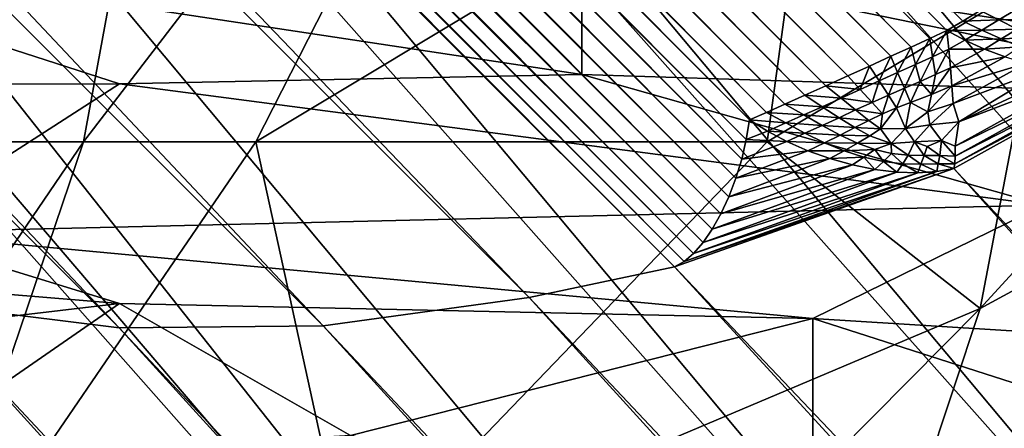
# Model space of a CAD drawing. Extents: x -0.3 to 0.3, y -0.266 to 0.266.
# Tile 108 of 256: x -0.22413 to -0.21707, y 0.16281 to 0.16574. Entities that reach past the tile are written whole.
import ezdxf

# ---------------------------------------------------------------- set-up
doc = ezdxf.new("R2010")
doc.units = 0

msp = doc.modelspace()

# ---------------------------------------------------------------- linework, layer by layer
for points in [[(-0.2136504, 0.1611806, 0.5775), (-0.2412582, 0.2033531, 0.0007829), (-0.2454837, 0.1991292, 0.000783)], [(-0.2136504, 0.1611806, 0.5775), (-0.2033103, 0.1715206, 0.5775), (-0.2412582, 0.2033531, 0.0007829)], [(-0.1566638, 0.1410817, 0.5068848), (-0.2083498, 0.1875587, 0.0119997), (-0.2235219, 0.2027307, 0.0119997)], [(-0.1566638, 0.1410817, 0.5068848), (-0.2235219, 0.2027307, 0.0119997), (-0.1851738, 0.1704289, 0.5843124)], [(-0.2136504, 0.1611806, 0.5775), (-0.2454837, 0.1991292, 0.000783), (-0.2464843, 0.1979746, 0.0008872)], [(-0.214686, 0.1600013, 0.5774854), (-0.2464843, 0.1979746, 0.0008872), (-0.2473187, 0.1966934, 0.0011957)], [(-0.2136504, 0.1611806, 0.5775), (-0.2464843, 0.1979746, 0.0008872), (-0.214686, 0.1600013, 0.5774854)], [(-0.21556, 0.1586986, 0.5774418), (-0.2473187, 0.1966934, 0.0011957), (-0.2479826, 0.1952862, 0.0017095)], [(-0.214686, 0.1600013, 0.5774854), (-0.2473187, 0.1966934, 0.0011957), (-0.21556, 0.1586986, 0.5774418)], [(-0.2173713, 0.1657292, 0.0006195), (-0.247107, 0.1954648, 0.0006195), (-0.2470382, 0.1955964, 0.0005754)], [(-0.2173713, 0.1657292, 0.0006195), (-0.2470382, 0.1955964, 0.0005754), (-0.2172464, 0.1658047, 0.0005754)], [(-0.2174848, 0.165661, 0.0006616), (-0.2471691, 0.1953453, 0.0006616), (-0.247107, 0.1954648, 0.0006195)], [(-0.2174848, 0.165661, 0.0006616), (-0.247107, 0.1954648, 0.0006195), (-0.2173713, 0.1657292, 0.0006195)], [(-0.2176057, 0.1656051, 0.0007054), (-0.2472164, 0.1952158, 0.0007054), (-0.2471691, 0.1953453, 0.0006616)], [(-0.2176057, 0.1656051, 0.0007054), (-0.2471691, 0.1953453, 0.0006616), (-0.2174848, 0.165661, 0.0006616)], [(-0.2479826, 0.1952862, 0.0017095), (-0.2486154, 0.1931169, 0.0023385), (-0.2167667, 0.1558142, 0.5772712)], [(-0.2167667, 0.1558142, 0.5772712), (-0.2162576, 0.1572949, 0.57737), (-0.2479826, 0.1952862, 0.0017095)], [(-0.21556, 0.1586986, 0.5774418), (-0.2479826, 0.1952862, 0.0017095), (-0.2162576, 0.1572949, 0.57737)], [(-0.2177406, 0.165543, 0.0007564), (-0.2472687, 0.1950711, 0.0007564), (-0.2472164, 0.1952158, 0.0007054)], [(-0.2177406, 0.165543, 0.0007564), (-0.2472164, 0.1952158, 0.0007054), (-0.2176057, 0.1656051, 0.0007054)], [(-0.2178863, 0.1654764, 0.0008137), (-0.2473249, 0.194915, 0.0008137), (-0.2472687, 0.1950711, 0.0007564)], [(-0.2178863, 0.1654764, 0.0008137), (-0.2472687, 0.1950711, 0.0007564), (-0.2177406, 0.165543, 0.0007564)], [(-0.218039, 0.1654067, 0.0008758), (-0.2473835, 0.1947511, 0.0008758), (-0.2473249, 0.194915, 0.0008137)], [(-0.218039, 0.1654067, 0.0008758), (-0.2473249, 0.194915, 0.0008137), (-0.2178863, 0.1654764, 0.0008137)], [(-0.2181952, 0.1653357, 0.0009411), (-0.2474431, 0.1945837, 0.000941), (-0.2473835, 0.1947511, 0.0008758)], [(-0.2181952, 0.1653357, 0.0009411), (-0.2473835, 0.1947511, 0.0008758), (-0.218039, 0.1654067, 0.0008758)], [(-0.2183508, 0.1652653, 0.0010082), (-0.2475022, 0.1944167, 0.0010082), (-0.2474431, 0.1945837, 0.000941)], [(-0.2183508, 0.1652653, 0.0010082), (-0.2474431, 0.1945837, 0.000941), (-0.2181952, 0.1653357, 0.0009411)], [(-0.2185022, 0.1651971, 0.001075), (-0.2475594, 0.1942543, 0.001075), (-0.2475022, 0.1944167, 0.0010082)], [(-0.2185022, 0.1651971, 0.001075), (-0.2475022, 0.1944167, 0.0010082), (-0.2183508, 0.1652653, 0.0010082)], [(-0.2186455, 0.1651327, 0.0011404), (-0.2476132, 0.1941005, 0.0011404), (-0.2475594, 0.1942543, 0.001075)], [(-0.2186455, 0.1651327, 0.0011404), (-0.2475594, 0.1942543, 0.001075), (-0.2185022, 0.1651971, 0.001075)], [(-0.2187772, 0.1650739, 0.0012025), (-0.2476624, 0.1939591, 0.0012025), (-0.2476132, 0.1941005, 0.0011404)], [(-0.2187772, 0.1650739, 0.0012025), (-0.2476132, 0.1941005, 0.0011404), (-0.2186455, 0.1651327, 0.0011404)], [(-0.2188977, 0.1650205, 0.0012614), (-0.2477068, 0.1938297, 0.0012614), (-0.2476624, 0.1939591, 0.0012025)], [(-0.2188977, 0.1650205, 0.0012614), (-0.2476624, 0.1939591, 0.0012025), (-0.2187772, 0.1650739, 0.0012025)], [(-0.2189212, 0.1648808, 0.0013247), (-0.2478401, 0.1937993, 0.0013245), (-0.2477068, 0.1938297, 0.0012614)], [(-0.2189212, 0.1648808, 0.0013247), (-0.2477068, 0.1938297, 0.0012614), (-0.2188977, 0.1650205, 0.0012614)], [(-0.2189966, 0.1646024, 0.0014995), (-0.248098, 0.1937004, 0.0014982), (-0.2479716, 0.1937559, 0.0014041)], [(-0.2189544, 0.1647403, 0.0014048), (-0.2479716, 0.1937559, 0.0014041), (-0.2478401, 0.1937993, 0.0013245)], [(-0.2189966, 0.1646024, 0.0014995), (-0.2479716, 0.1937559, 0.0014041), (-0.2189544, 0.1647403, 0.0014048)], [(-0.2189544, 0.1647403, 0.0014048), (-0.2478401, 0.1937993, 0.0013245), (-0.2189212, 0.1648808, 0.0013247)], [(-0.2190467, 0.1644705, 0.0016069), (-0.2482164, 0.1936342, 0.0016044), (-0.248098, 0.1937004, 0.0014982)], [(-0.2190467, 0.1644705, 0.0016069), (-0.248098, 0.1937004, 0.0014982), (-0.2189966, 0.1646024, 0.0014995)], [(-0.2191035, 0.1643479, 0.0017241), (-0.2483238, 0.1935589, 0.0017202), (-0.2482164, 0.1936342, 0.0016044)], [(-0.2191035, 0.1643479, 0.0017241), (-0.2482164, 0.1936342, 0.0016044), (-0.2190467, 0.1644705, 0.0016069)], [(-0.2191655, 0.1642376, 0.0018481), (-0.2484174, 0.1934765, 0.0018427), (-0.2483238, 0.1935589, 0.0017202)], [(-0.2191655, 0.1642376, 0.0018481), (-0.2483238, 0.1935589, 0.0017202), (-0.2191035, 0.1643479, 0.0017241)], [(-0.2192313, 0.1641424, 0.0019761), (-0.2484951, 0.1933889, 0.0019689), (-0.2484174, 0.1934765, 0.0018427)], [(-0.2192313, 0.1641424, 0.0019761), (-0.2484174, 0.1934765, 0.0018427), (-0.2191655, 0.1642376, 0.0018481)], [(-0.2193676, 0.1640058, 0.0022309), (-0.2485851, 0.1932314, 0.002259), (-0.2485535, 0.1933261, 0.0021356)], [(-0.2192992, 0.1640644, 0.0021046), (-0.2485535, 0.1933261, 0.0021356), (-0.2484951, 0.1933889, 0.0019689)], [(-0.2193676, 0.1640058, 0.0022309), (-0.2485535, 0.1933261, 0.0021356), (-0.2192992, 0.1640644, 0.0021046)], [(-0.2192992, 0.1640644, 0.0021046), (-0.2484951, 0.1933889, 0.0019689), (-0.2192313, 0.1641424, 0.0019761)], [(-0.2194347, 0.1639678, 0.0023516), (-0.2486154, 0.1931169, 0.0023385), (-0.2485851, 0.1932314, 0.002259)], [(-0.2194347, 0.1639678, 0.0023516), (-0.2485851, 0.1932314, 0.002259), (-0.2193676, 0.1640058, 0.0022309)], [(-0.2486154, 0.1931169, 0.0023385), (-0.2204774, 0.1637487, 0.0024797), (-0.2488106, 0.192082, 0.0024797)], [(-0.2167667, 0.1558142, 0.5772712), (-0.2486154, 0.1931169, 0.0023385), (-0.2488106, 0.192082, 0.0024797)], [(-0.2486154, 0.1931169, 0.0023385), (-0.2194347, 0.1639678, 0.0023516), (-0.2204774, 0.1637487, 0.0024797)], [(-0.2488106, 0.192082, 0.0024797), (-0.2219523, 0.1635439, 0.0035146), (-0.2488548, 0.1904463, 0.0035146)], [(-0.2170787, 0.1542817, 0.5771471), (-0.2488106, 0.192082, 0.0024797), (-0.2488548, 0.1904463, 0.0035146)], [(-0.2488106, 0.192082, 0.0024797), (-0.2204774, 0.1637487, 0.0024797), (-0.2219523, 0.1635439, 0.0035146)], [(-0.2167667, 0.1558142, 0.5772712), (-0.2488106, 0.192082, 0.0024797), (-0.2170787, 0.1542817, 0.5771471)], [(-0.2488548, 0.1904463, 0.0035146), (-0.2219523, 0.1635439, 0.0035146), (-0.2234144, 0.1635299, 0.0046947)], [(-0.2488548, 0.1904463, 0.0035146), (-0.2234144, 0.1635299, 0.0046947), (-0.2486854, 0.1888009, 0.0046947)], [(-0.2170787, 0.1542817, 0.5771471), (-0.2488548, 0.1904463, 0.0035146), (-0.2171881, 0.1527237, 0.5769998)], [(-0.2171881, 0.1527237, 0.5769998), (-0.2488548, 0.1904463, 0.0035146), (-0.2486854, 0.1888009, 0.0046947)], [(-0.2486854, 0.1888009, 0.0046947), (-0.2234144, 0.1635299, 0.0046947), (-0.2248387, 0.1637072, 0.0059998)], [(-0.2171881, 0.1527237, 0.5769998), (-0.2486854, 0.1888009, 0.0046947), (-0.2170933, 0.1511669, 0.5768319)], [(-0.2170933, 0.1511669, 0.5768319), (-0.2486854, 0.1888009, 0.0046947), (-0.2483054, 0.1871739, 0.0059998)], [(-0.2170933, 0.1511669, 0.5768319), (-0.2483054, 0.1871739, 0.0059998), (-0.2167957, 0.1496379, 0.5766462)], [(-0.2167957, 0.1496379, 0.5766462), (-0.2483054, 0.1871739, 0.0059998), (-0.2477213, 0.1855931, 0.0074075)], [(-0.2167957, 0.1496379, 0.5766462), (-0.2477213, 0.1855931, 0.0074075), (-0.2163004, 0.1481628, 0.5764458)], [(-0.2163004, 0.1481628, 0.5764458), (-0.2477213, 0.1855931, 0.0074075), (-0.246943, 0.1840857, 0.0088939)], [(-0.2163004, 0.1481628, 0.5764458), (-0.246943, 0.1840857, 0.0088939), (-0.215616, 0.1467669, 0.5762343)], [(-0.215616, 0.1467669, 0.5762343), (-0.246943, 0.1840857, 0.0088939), (-0.245984, 0.1826773, 0.0104333)], [(-0.215616, 0.1467669, 0.5762343), (-0.245984, 0.1826773, 0.0104333), (-0.2147541, 0.1454742, 0.5760152)], [(-0.2147541, 0.1454742, 0.5760152), (-0.245984, 0.1826773, 0.0104333), (-0.2448605, 0.1813921, 0.0119997)], [(-0.2147541, 0.1454742, 0.5760152), (-0.2448605, 0.1813921, 0.0119997), (-0.2137295, 0.1443066, 0.5757923)], [(-0.2137295, 0.1443066, 0.5757923), (-0.2448605, 0.1813921, 0.0119997), (-0.2296884, 0.16622, 0.0119997)], [(-0.2232296, 0.1672528, 1.1320298), (-0.2236691, 0.1648643, 1.1273462), (-0.2200014, 0.1696413, 1.1304686)], [(-0.2200014, 0.1696413, 1.1304686), (-0.2236691, 0.1648643, 1.1273462), (-0.2224343, 0.1648643, 1.1242237)], [(-0.2184451, 0.1672627, 1.1211013), (-0.2200014, 0.1696413, 1.1304686), (-0.2224343, 0.1648643, 1.1242237)], [(-0.2177042, 0.1684471, 0.7479703), (-0.2186991, 0.1684471, 0.7417254), (-0.2151346, 0.1651406, 0.7370417)], [(-0.2151346, 0.1651406, 0.7370417), (-0.2186991, 0.1684471, 0.7417254), (-0.2181123, 0.1672528, 0.7354805)], [(-0.215501, 0.1672528, 0.7495315), (-0.2177042, 0.1684471, 0.7479703), (-0.2134794, 0.1648253, 0.7417254)], [(-0.2151346, 0.1651406, 0.7370417), (-0.2134794, 0.1648253, 0.7417254), (-0.2177042, 0.1684471, 0.7479703)], [(-0.2172454, 0.16367, 1.1070503), (-0.2150459, 0.1648643, 1.105489), (-0.2134794, 0.1677854, 1.1117339)], [(-0.2134794, 0.1677854, 1.1117339), (-0.2167898, 0.1660585, 1.1136897), (-0.2172454, 0.16367, 1.1070503)], [(-0.22763, 0.1660585, 1.1398358), (-0.2254866, 0.1648643, 1.1320298), (-0.2232296, 0.1672528, 1.1320298)], [(-0.2232296, 0.1672528, 1.1320298), (-0.2254866, 0.1648643, 1.1320298), (-0.2236691, 0.1648643, 1.1273462)], [(-0.2187708, 0.1648643, 1.1148564), (-0.2184451, 0.1672627, 1.1211013), (-0.2224343, 0.1648643, 1.1242237)], [(-0.2184451, 0.1672627, 1.1211013), (-0.2187708, 0.1648643, 1.1148564), (-0.2167898, 0.1660585, 1.1136897)], [(-0.2181123, 0.1672528, 0.7354805), (-0.2180871, 0.1672528, 0.7307969), (-0.2151346, 0.1648886, 0.7307969)], [(-0.2151346, 0.1651406, 0.7370417), (-0.2181123, 0.1672528, 0.7354805), (-0.2151346, 0.1648886, 0.7307969)], [(-0.2180871, 0.1672528, 0.7307969), (-0.2177529, 0.1672528, 0.7276745), (-0.2151346, 0.1648886, 0.7307969)], [(-0.2151346, 0.1648886, 0.7307969), (-0.2177529, 0.1672528, 0.7276745), (-0.2134794, 0.1638768, 0.7276745)], [(-0.2134794, 0.1638768, 0.7276745), (-0.2177529, 0.1672528, 0.7276745), (-0.2151346, 0.1657407, 0.7229908)], [(-0.2184451, 0.1667382, 0.8400821), (-0.2134794, 0.1651883, 0.8447657), (-0.2201003, 0.1662071, 0.8478882)], [(-0.2134794, 0.1651883, 0.8447657), (-0.2184451, 0.1667382, 0.8400821), (-0.2134794, 0.1658705, 0.8369597)], [(-0.2267212, 0.16635, 0.8572555), (-0.2234107, 0.1652801, 0.8588167), (-0.2300316, 0.1652624, 0.8666228)], [(-0.2267212, 0.16635, 0.8572555), (-0.2201003, 0.1653472, 0.8541331), (-0.2234107, 0.1652801, 0.8588167)], [(-0.2267212, 0.16635, 0.8572555), (-0.2201003, 0.1662071, 0.8478882), (-0.2201003, 0.1653472, 0.8541331)], [(-0.2286465, 0.1653399, 0.0104333), (-0.1831979, 0.1146396, 0.5069166), (-0.2296884, 0.16622, 0.0119997)], [(-0.2137295, 0.1443066, 0.5757923), (-0.2296884, 0.16622, 0.0119997), (-0.1831979, 0.1146396, 0.5069166)], [(-0.2201003, 0.1662071, 0.8478882), (-0.2151346, 0.1651883, 0.8478882), (-0.2201003, 0.1653472, 0.8541331)], [(-0.2201003, 0.1662071, 0.8478882), (-0.2134794, 0.1651883, 0.8447657), (-0.2151346, 0.1651883, 0.8478882)], [(-0.2172454, 0.16367, 1.1070503), (-0.2167898, 0.1660585, 1.1136897), (-0.2187708, 0.1648643, 1.1148564)], [(-0.2173713, 0.1657292, 0.0006195), (-0.2172464, 0.1658047, 0.0005754), (-0.2171123, 0.1657372, 0.0005873)], [(-0.2172464, 0.1658047, 0.0005754), (-0.216988, 0.1658122, 0.0005449), (-0.2171123, 0.1657372, 0.0005873)], [(-0.2171123, 0.1657372, 0.0005873), (-0.216988, 0.1658122, 0.0005449), (-0.2168688, 0.1657407, 0.000562)], [(-0.2174848, 0.165661, 0.0006616), (-0.2173713, 0.1657292, 0.0006195), (-0.2172336, 0.1656645, 0.0006266)], [(-0.2173713, 0.1657292, 0.0006195), (-0.2171123, 0.1657372, 0.0005873), (-0.2172336, 0.1656645, 0.0006266)], [(-0.2172336, 0.1656645, 0.0006266), (-0.2171123, 0.1657372, 0.0005873), (-0.216981, 0.1656715, 0.0006021)], [(-0.2171123, 0.1657372, 0.0005873), (-0.2168688, 0.1657407, 0.000562), (-0.216981, 0.1656715, 0.0006021)], [(-0.2174848, 0.165661, 0.0006616), (-0.2175884, 0.1654733, 0.0007546), (-0.2176057, 0.1656051, 0.0007054)], [(-0.2174848, 0.165661, 0.0006616), (-0.2174711, 0.1655281, 0.0007011), (-0.2175884, 0.1654733, 0.0007546)], [(-0.2174848, 0.165661, 0.0006616), (-0.2172336, 0.1656645, 0.0006266), (-0.217355, 0.1655917, 0.0006578)], [(-0.2174848, 0.165661, 0.0006616), (-0.217355, 0.1655917, 0.0006578), (-0.2174711, 0.1655281, 0.0007011)], [(-0.217355, 0.1655917, 0.0006578), (-0.2172336, 0.1656645, 0.0006266), (-0.2170963, 0.1656013, 0.0006394)], [(-0.2172336, 0.1656645, 0.0006266), (-0.216981, 0.1656715, 0.0006021), (-0.2170963, 0.1656013, 0.0006394)], [(-0.2170963, 0.1656013, 0.0006394), (-0.216981, 0.1656715, 0.0006021), (-0.216855, 0.165611, 0.0006223)], [(-0.2170963, 0.1656013, 0.0006394), (-0.216855, 0.165611, 0.0006223), (-0.216959, 0.1655437, 0.0006615)], [(-0.2177406, 0.165543, 0.0007564), (-0.217838, 0.1653594, 0.0008575), (-0.2178863, 0.1654764, 0.0008137)], [(-0.2177406, 0.165543, 0.0007564), (-0.2177105, 0.1654173, 0.0008063), (-0.217838, 0.1653594, 0.0008575)], [(-0.2176057, 0.1656051, 0.0007054), (-0.2177105, 0.1654173, 0.0008063), (-0.2177406, 0.165543, 0.0007564)], [(-0.2176057, 0.1656051, 0.0007054), (-0.2175884, 0.1654733, 0.0007546), (-0.2177105, 0.1654173, 0.0008063)], [(-0.2174711, 0.1655281, 0.0007011), (-0.217355, 0.1655917, 0.0006578), (-0.2172158, 0.1655277, 0.0006689)], [(-0.217355, 0.1655917, 0.0006578), (-0.2170963, 0.1656013, 0.0006394), (-0.2172158, 0.1655277, 0.0006689)], [(-0.2172158, 0.1655277, 0.0006689), (-0.2170963, 0.1656013, 0.0006394), (-0.216959, 0.1655437, 0.0006615)], [(-0.2172158, 0.1655277, 0.0006689), (-0.216959, 0.1655437, 0.0006615), (-0.2170677, 0.1654727, 0.0006948)], [(-0.2178863, 0.1654764, 0.0008137), (-0.2179703, 0.1652996, 0.0009106), (-0.218039, 0.1654067, 0.0008758)], [(-0.2178863, 0.1654764, 0.0008137), (-0.217838, 0.1653594, 0.0008575), (-0.2179703, 0.1652996, 0.0009106)], [(-0.2175884, 0.1654733, 0.0007546), (-0.2176766, 0.1652966, 0.0008566), (-0.2177105, 0.1654173, 0.0008063)], [(-0.2175884, 0.1654733, 0.0007546), (-0.2175666, 0.1653455, 0.000809), (-0.2176766, 0.1652966, 0.0008566)], [(-0.2174711, 0.1655281, 0.0007011), (-0.2175666, 0.1653455, 0.000809), (-0.2175884, 0.1654733, 0.0007546)], [(-0.2174711, 0.1655281, 0.0007011), (-0.2174587, 0.1653945, 0.0007595), (-0.2175666, 0.1653455, 0.000809)], [(-0.2174711, 0.1655281, 0.0007011), (-0.2172158, 0.1655277, 0.0006689), (-0.2174587, 0.1653945, 0.0007595)], [(-0.2174587, 0.1653945, 0.0007595), (-0.2172158, 0.1655277, 0.0006689), (-0.2170677, 0.1654727, 0.0006948)], [(-0.2174587, 0.1653945, 0.0007595), (-0.2170677, 0.1654727, 0.0006948), (-0.2174479, 0.1652639, 0.0008371)], [(-0.2174479, 0.1652639, 0.0008371), (-0.2170677, 0.1654727, 0.0006948), (-0.2169144, 0.1654282, 0.0007347)], [(-0.218039, 0.1654067, 0.0008758), (-0.2181057, 0.1652384, 0.0009665), (-0.2181952, 0.1653357, 0.0009411)], [(-0.218039, 0.1654067, 0.0008758), (-0.2179703, 0.1652996, 0.0009106), (-0.2181057, 0.1652384, 0.0009665)], [(-0.2177105, 0.1654173, 0.0008063), (-0.2177888, 0.1652477, 0.000901), (-0.217838, 0.1653594, 0.0008575)], [(-0.2177105, 0.1654173, 0.0008063), (-0.2176766, 0.1652966, 0.0008566), (-0.2177888, 0.1652477, 0.000901)], [(-0.2174479, 0.1652639, 0.0008371), (-0.2169144, 0.1654282, 0.0007347), (-0.217439, 0.1651395, 0.0009317)], [(-0.217439, 0.1651395, 0.0009317), (-0.2169144, 0.1654282, 0.0007347), (-0.2167597, 0.1653943, 0.000787)], [(-0.2174287, 0.1647067, 0.0015644), (-0.2160947, 0.1654156, 0.0011904), (-0.2174338, 0.1646722, 0.0017009)], [(-0.2160947, 0.1654156, 0.0011904), (-0.1718086, 0.1156581, 0.5018834), (-0.2174338, 0.1646722, 0.0017009)], [(-0.2174287, 0.1647067, 0.0015644), (-0.2162022, 0.1653868, 0.0010979), (-0.2160947, 0.1654156, 0.0011904)], [(-0.2274773, 0.16462, 0.0088939), (-0.182057, 0.114015, 0.5061196), (-0.2286465, 0.1653399, 0.0104333)], [(-0.2286465, 0.1653399, 0.0104333), (-0.182057, 0.114015, 0.5061196), (-0.1831979, 0.1146396, 0.5069166)], [(-0.2234107, 0.1652801, 0.8588167), (-0.2201003, 0.1653472, 0.8541331), (-0.2167898, 0.1644096, 0.8572555)], [(-0.2201003, 0.1653472, 0.8541331), (-0.2151346, 0.1651883, 0.8478882), (-0.2167898, 0.1644096, 0.8572555)], [(-0.2183508, 0.1652653, 0.0010082), (-0.2181952, 0.1653357, 0.0009411), (-0.2181057, 0.1652384, 0.0009665)], [(-0.217838, 0.1653594, 0.0008575), (-0.2179037, 0.1651977, 0.0009454), (-0.2179703, 0.1652996, 0.0009106)], [(-0.217838, 0.1653594, 0.0008575), (-0.2177888, 0.1652477, 0.000901), (-0.2179037, 0.1651977, 0.0009454)], [(-0.2175666, 0.1653455, 0.000809), (-0.2175951, 0.1652033, 0.0008936), (-0.2176766, 0.1652966, 0.0008566)], [(-0.2174587, 0.1653945, 0.0007595), (-0.2174479, 0.1652639, 0.0008371), (-0.2175951, 0.1652033, 0.0008936)], [(-0.2174587, 0.1653945, 0.0007595), (-0.2175951, 0.1652033, 0.0008936), (-0.2175666, 0.1653455, 0.000809)], [(-0.217439, 0.1651395, 0.0009317), (-0.2167597, 0.1653943, 0.000787), (-0.2173991, 0.1650071, 0.0010704)], [(-0.2174259, 0.1647599, 0.0014266), (-0.2162022, 0.1653868, 0.0010979), (-0.2174287, 0.1647067, 0.0015644)], [(-0.2174259, 0.1647599, 0.0014266), (-0.2163252, 0.1653694, 0.0010089), (-0.2162022, 0.1653868, 0.0010979)], [(-0.2174256, 0.1648319, 0.0012912), (-0.2163252, 0.1653694, 0.0010089), (-0.2174259, 0.1647599, 0.0014266)], [(-0.2174256, 0.1648319, 0.0012912), (-0.2164614, 0.165365, 0.0009262), (-0.2163252, 0.1653694, 0.0010089)], [(-0.2173991, 0.1650071, 0.0010704), (-0.2164614, 0.165365, 0.0009262), (-0.2174256, 0.1648319, 0.0012912)], [(-0.2173991, 0.1650071, 0.0010704), (-0.2167597, 0.1653943, 0.000787), (-0.2166075, 0.1653737, 0.0008519)], [(-0.2173991, 0.1650071, 0.0010704), (-0.2166075, 0.1653737, 0.0008519), (-0.2164614, 0.165365, 0.0009262)], [(-0.2300316, 0.1652624, 0.8666228), (-0.2234107, 0.1652801, 0.8588167), (-0.2250659, 0.1642137, 0.8666228)], [(-0.2250659, 0.1642137, 0.8666228), (-0.2234107, 0.1652801, 0.8588167), (-0.2167898, 0.1644096, 0.8572555)], [(-0.2185022, 0.1651971, 0.001075), (-0.2183508, 0.1652653, 0.0010082), (-0.2182424, 0.1651765, 0.0010264)], [(-0.2183508, 0.1652653, 0.0010082), (-0.2181057, 0.1652384, 0.0009665), (-0.2182424, 0.1651765, 0.0010264)], [(-0.2179703, 0.1652996, 0.0009106), (-0.2180203, 0.1651461, 0.0009928), (-0.2181057, 0.1652384, 0.0009665)], [(-0.2179703, 0.1652996, 0.0009106), (-0.2179037, 0.1651977, 0.0009454), (-0.2180203, 0.1651461, 0.0009928)], [(-0.2176766, 0.1652966, 0.0008566), (-0.2177448, 0.1651449, 0.0009472), (-0.2177888, 0.1652477, 0.000901)], [(-0.2176766, 0.1652966, 0.0008566), (-0.2175951, 0.1652033, 0.0008936), (-0.2177448, 0.1651449, 0.0009472)], [(-0.2174479, 0.1652639, 0.0008371), (-0.217439, 0.1651395, 0.0009317), (-0.2176206, 0.165079, 0.0009775)], [(-0.2174479, 0.1652639, 0.0008371), (-0.2176206, 0.165079, 0.0009775), (-0.2175951, 0.1652033, 0.0008936)], [(-0.2186455, 0.1651327, 0.0011404), (-0.2185022, 0.1651971, 0.001075), (-0.2183778, 0.1651153, 0.0010877)], [(-0.2185022, 0.1651971, 0.001075), (-0.2182424, 0.1651765, 0.0010264), (-0.2183778, 0.1651153, 0.0010877)], [(-0.2182424, 0.1651765, 0.0010264), (-0.2181057, 0.1652384, 0.0009665), (-0.2180203, 0.1651461, 0.0009928)], [(-0.2179037, 0.1651977, 0.0009454), (-0.2179457, 0.1650647, 0.001021), (-0.2180203, 0.1651461, 0.0009928)], [(-0.2179037, 0.1651977, 0.0009454), (-0.2178456, 0.1651062, 0.0009822), (-0.2179457, 0.1650647, 0.001021)], [(-0.2177888, 0.1652477, 0.000901), (-0.2178456, 0.1651062, 0.0009822), (-0.2179037, 0.1651977, 0.0009454)], [(-0.2177888, 0.1652477, 0.000901), (-0.2177448, 0.1651449, 0.0009472), (-0.2178456, 0.1651062, 0.0009822)], [(-0.2175951, 0.1652033, 0.0008936), (-0.2176206, 0.165079, 0.0009775), (-0.2177448, 0.1651449, 0.0009472)], [(-0.2187772, 0.1650739, 0.0012025), (-0.2186455, 0.1651327, 0.0011404), (-0.2185098, 0.1650562, 0.0011486)], [(-0.2186455, 0.1651327, 0.0011404), (-0.2183778, 0.1651153, 0.0010877), (-0.2185098, 0.1650562, 0.0011486)], [(-0.2185098, 0.1650562, 0.0011486), (-0.2183778, 0.1651153, 0.0010877), (-0.2182567, 0.1650367, 0.0011022)], [(-0.2183778, 0.1651153, 0.0010877), (-0.2182424, 0.1651765, 0.0010264), (-0.218138, 0.1650919, 0.0010458)], [(-0.2183778, 0.1651153, 0.0010877), (-0.218138, 0.1650919, 0.0010458), (-0.2182567, 0.1650367, 0.0011022)], [(-0.2182424, 0.1651765, 0.0010264), (-0.2180203, 0.1651461, 0.0009928), (-0.218138, 0.1650919, 0.0010458)], [(-0.218138, 0.1650919, 0.0010458), (-0.2180203, 0.1651461, 0.0009928), (-0.2179457, 0.1650647, 0.001021)], [(-0.2177448, 0.1651449, 0.0009472), (-0.2177812, 0.1649598, 0.0010677), (-0.2178456, 0.1651062, 0.0009822)], [(-0.2177448, 0.1651449, 0.0009472), (-0.2176206, 0.165079, 0.0009775), (-0.2177812, 0.1649598, 0.0010677)], [(-0.217439, 0.1651395, 0.0009317), (-0.2176076, 0.1649846, 0.0010525), (-0.2176206, 0.165079, 0.0009775)], [(-0.217439, 0.1651395, 0.0009317), (-0.2173991, 0.1650071, 0.0010704), (-0.2176076, 0.1649846, 0.0010525)], [(-0.2188977, 0.1650205, 0.0012614), (-0.2187772, 0.1650739, 0.0012025), (-0.2186392, 0.1649988, 0.0012058)], [(-0.2187772, 0.1650739, 0.0012025), (-0.2185098, 0.1650562, 0.0011486), (-0.2186392, 0.1649988, 0.0012058)], [(-0.2186392, 0.1649988, 0.0012058), (-0.2185098, 0.1650562, 0.0011486), (-0.2183768, 0.1649815, 0.0011598)], [(-0.2185098, 0.1650562, 0.0011486), (-0.2182567, 0.1650367, 0.0011022), (-0.2183768, 0.1649815, 0.0011598)], [(-0.2182567, 0.1650367, 0.0011022), (-0.218138, 0.1650919, 0.0010458), (-0.2180439, 0.1650169, 0.0010678)], [(-0.218138, 0.1650919, 0.0010458), (-0.2179457, 0.1650647, 0.001021), (-0.2180439, 0.1650169, 0.0010678)], [(-0.2180439, 0.1650169, 0.0010678), (-0.2179457, 0.1650647, 0.001021), (-0.2179608, 0.1649565, 0.0010912)], [(-0.2178456, 0.1651062, 0.0009822), (-0.2177812, 0.1649598, 0.0010677), (-0.2179608, 0.1649565, 0.0010912)], [(-0.2178456, 0.1651062, 0.0009822), (-0.2179608, 0.1649565, 0.0010912), (-0.2179457, 0.1650647, 0.001021)], [(-0.2176206, 0.165079, 0.0009775), (-0.2176076, 0.1649846, 0.0010525), (-0.2177812, 0.1649598, 0.0010677)], [(-0.2188977, 0.1650205, 0.0012614), (-0.2187696, 0.164941, 0.0012555), (-0.2189212, 0.1648808, 0.0013247)], [(-0.2188977, 0.1650205, 0.0012614), (-0.2186392, 0.1649988, 0.0012058), (-0.2187696, 0.164941, 0.0012555)], [(-0.2187696, 0.164941, 0.0012555), (-0.2186392, 0.1649988, 0.0012058), (-0.2185009, 0.1649253, 0.001215)], [(-0.2186392, 0.1649988, 0.0012058), (-0.2183768, 0.1649815, 0.0011598), (-0.2185009, 0.1649253, 0.001215)], [(-0.2185009, 0.1649253, 0.001215), (-0.2183768, 0.1649815, 0.0011598), (-0.2182487, 0.1649124, 0.0011761)], [(-0.2183768, 0.1649815, 0.0011598), (-0.2182567, 0.1650367, 0.0011022), (-0.2181436, 0.1649655, 0.0011202)], [(-0.2183768, 0.1649815, 0.0011598), (-0.2181436, 0.1649655, 0.0011202), (-0.2182487, 0.1649124, 0.0011761)], [(-0.2182567, 0.1650367, 0.0011022), (-0.2180439, 0.1650169, 0.0010678), (-0.2181436, 0.1649655, 0.0011202)], [(-0.2181436, 0.1649655, 0.0011202), (-0.2180439, 0.1650169, 0.0010678), (-0.2179608, 0.1649565, 0.0010912)], [(-0.217716, 0.1648635, 0.0011697), (-0.2177812, 0.1649598, 0.0010677), (-0.2176076, 0.1649846, 0.0010525)], [(-0.2175226, 0.1648735, 0.0012069), (-0.217716, 0.1648635, 0.0011697), (-0.2176076, 0.1649846, 0.0010525)], [(-0.2175226, 0.1648735, 0.0012069), (-0.2176076, 0.1649846, 0.0010525), (-0.2173991, 0.1650071, 0.0010704)], [(-0.2174256, 0.1648319, 0.0012912), (-0.2175226, 0.1648735, 0.0012069), (-0.2173991, 0.1650071, 0.0010704)], [(-0.2189212, 0.1648808, 0.0013247), (-0.2187696, 0.164941, 0.0012555), (-0.2186307, 0.1648659, 0.0012633)], [(-0.2187696, 0.164941, 0.0012555), (-0.2185009, 0.1649253, 0.001215), (-0.2186307, 0.1648659, 0.0012633)], [(-0.2186307, 0.1648659, 0.0012633), (-0.2185009, 0.1649253, 0.001215), (-0.2183615, 0.1648576, 0.0012323)], [(-0.2185009, 0.1649253, 0.001215), (-0.2182487, 0.1649124, 0.0011761), (-0.2183615, 0.1648576, 0.0012323)], [(-0.2183615, 0.1648576, 0.0012323), (-0.2182487, 0.1649124, 0.0011761), (-0.2181239, 0.1648534, 0.0011982)], [(-0.2182487, 0.1649124, 0.0011761), (-0.2181436, 0.1649655, 0.0011202), (-0.2180376, 0.1649063, 0.0011413)], [(-0.2182487, 0.1649124, 0.0011761), (-0.2180376, 0.1649063, 0.0011413), (-0.2181239, 0.1648534, 0.0011982)], [(-0.2181436, 0.1649655, 0.0011202), (-0.2179608, 0.1649565, 0.0010912), (-0.2180376, 0.1649063, 0.0011413)], [(-0.2181239, 0.1648534, 0.0011982), (-0.2180376, 0.1649063, 0.0011413), (-0.2178828, 0.1648508, 0.0011748)], [(-0.2180376, 0.1649063, 0.0011413), (-0.2179608, 0.1649565, 0.0010912), (-0.2178828, 0.1648508, 0.0011748)], [(-0.2179608, 0.1649565, 0.0010912), (-0.2177812, 0.1649598, 0.0010677), (-0.2178828, 0.1648508, 0.0011748)], [(-0.217716, 0.1648635, 0.0011697), (-0.2178828, 0.1648508, 0.0011748), (-0.2177812, 0.1649598, 0.0010677)], [(-0.2254866, 0.1648643, 1.1320298), (-0.2267212, 0.1603771, 1.1242237), (-0.2236691, 0.1648643, 1.1273462)], [(-0.2236691, 0.1648643, 1.1273462), (-0.2267212, 0.1603771, 1.1242237), (-0.2248847, 0.1612815, 1.1211013)], [(-0.2236691, 0.1648643, 1.1273462), (-0.2248847, 0.1612815, 1.1211013), (-0.2224343, 0.1648643, 1.1242237)], [(-0.2224343, 0.1648643, 1.1242237), (-0.2248847, 0.1612815, 1.1211013), (-0.2217555, 0.1617596, 1.1132952)], [(-0.2224343, 0.1648643, 1.1242237), (-0.2217555, 0.1617596, 1.1132952), (-0.2187708, 0.1648643, 1.1148564)], [(-0.2187708, 0.1648643, 1.1148564), (-0.2217555, 0.1617596, 1.1132952), (-0.2172454, 0.16367, 1.1070503)], [(-0.2189212, 0.1648808, 0.0013247), (-0.2186307, 0.1648659, 0.0012633), (-0.2189544, 0.1647403, 0.0014048)], [(-0.2189544, 0.1647403, 0.0014048), (-0.2186307, 0.1648659, 0.0012633), (-0.2184804, 0.1647994, 0.0012838)], [(-0.2186307, 0.1648659, 0.0012633), (-0.2183615, 0.1648576, 0.0012323), (-0.2184804, 0.1647994, 0.0012838)], [(-0.2184804, 0.1647994, 0.0012838), (-0.2183615, 0.1648576, 0.0012323), (-0.2182204, 0.1647993, 0.0012581)], [(-0.2183615, 0.1648576, 0.0012323), (-0.2181239, 0.1648534, 0.0011982), (-0.2182204, 0.1647993, 0.0012581)], [(-0.2182204, 0.1647993, 0.0012581), (-0.2181239, 0.1648534, 0.0011982), (-0.2180013, 0.1648077, 0.0012252)], [(-0.2181239, 0.1648534, 0.0011982), (-0.2178828, 0.1648508, 0.0011748), (-0.2180013, 0.1648077, 0.0012252)], [(-0.2172454, 0.16367, 1.1070503), (-0.2180391, 0.1612815, 1.1008054), (-0.2150459, 0.1648643, 1.105489)], [(-0.2152808, 0.1624757, 1.097683), (-0.2150459, 0.1648643, 1.105489), (-0.2180391, 0.1612815, 1.1008054)], [(-0.2178803, 0.1647811, 0.0012576), (-0.2180013, 0.1648077, 0.0012252), (-0.2178828, 0.1648508, 0.0011748)], [(-0.2177619, 0.1647679, 0.0012944), (-0.2178828, 0.1648508, 0.0011748), (-0.217716, 0.1648635, 0.0011697)], [(-0.2177619, 0.1647679, 0.0012944), (-0.2178803, 0.1647811, 0.0012576), (-0.2178828, 0.1648508, 0.0011748)], [(-0.2176474, 0.1647654, 0.0013359), (-0.2177619, 0.1647679, 0.0012944), (-0.217716, 0.1648635, 0.0011697)], [(-0.2175226, 0.1648735, 0.0012069), (-0.217626, 0.1648309, 0.0012348), (-0.217716, 0.1648635, 0.0011697)], [(-0.2176474, 0.1647654, 0.0013359), (-0.217716, 0.1648635, 0.0011697), (-0.217626, 0.1648309, 0.0012348)], [(-0.2175361, 0.1647658, 0.0013809), (-0.217626, 0.1648309, 0.0012348), (-0.2175226, 0.1648735, 0.0012069)], [(-0.2174259, 0.1647599, 0.0014266), (-0.2175361, 0.1647658, 0.0013809), (-0.2175226, 0.1648735, 0.0012069)], [(-0.2174259, 0.1647599, 0.0014266), (-0.2175226, 0.1648735, 0.0012069), (-0.2174256, 0.1648319, 0.0012912)], [(-0.2189544, 0.1647403, 0.0014048), (-0.2184804, 0.1647994, 0.0012838), (-0.2189966, 0.1646024, 0.0014995)], [(-0.2189966, 0.1646024, 0.0014995), (-0.2184804, 0.1647994, 0.0012838), (-0.2183225, 0.1647432, 0.0013165)], [(-0.2184804, 0.1647994, 0.0012838), (-0.2182204, 0.1647993, 0.0012581), (-0.2183225, 0.1647432, 0.0013165)], [(-0.2183225, 0.1647432, 0.0013165), (-0.2182204, 0.1647993, 0.0012581), (-0.2180784, 0.1647527, 0.0012916)], [(-0.2182204, 0.1647993, 0.0012581), (-0.2180013, 0.1648077, 0.0012252), (-0.2180784, 0.1647527, 0.0012916)], [(-0.2179379, 0.164723, 0.0013345), (-0.2180784, 0.1647527, 0.0012916), (-0.2180013, 0.1648077, 0.0012252)], [(-0.2179379, 0.164723, 0.0013345), (-0.2180013, 0.1648077, 0.0012252), (-0.2178803, 0.1647811, 0.0012576)], [(-0.217801, 0.1647066, 0.0013844), (-0.2179379, 0.164723, 0.0013345), (-0.2178803, 0.1647811, 0.0012576)], [(-0.217801, 0.1647066, 0.0013844), (-0.2178803, 0.1647811, 0.0012576), (-0.2177619, 0.1647679, 0.0012944)], [(-0.2176705, 0.1647028, 0.0014405), (-0.217801, 0.1647066, 0.0013844), (-0.2177619, 0.1647679, 0.0012944)], [(-0.2176705, 0.1647028, 0.0014405), (-0.2177619, 0.1647679, 0.0012944), (-0.2176474, 0.1647654, 0.0013359)], [(-0.2175471, 0.1647061, 0.0015013), (-0.2176705, 0.1647028, 0.0014405), (-0.2176474, 0.1647654, 0.0013359)], [(-0.2175361, 0.1647658, 0.0013809), (-0.2176474, 0.1647654, 0.0013359), (-0.217626, 0.1648309, 0.0012348)], [(-0.2175471, 0.1647061, 0.0015013), (-0.2176474, 0.1647654, 0.0013359), (-0.2175361, 0.1647658, 0.0013809)], [(-0.2174287, 0.1647067, 0.0015644), (-0.2175471, 0.1647061, 0.0015013), (-0.2175361, 0.1647658, 0.0013809)], [(-0.2174287, 0.1647067, 0.0015644), (-0.2175361, 0.1647658, 0.0013809), (-0.2174259, 0.1647599, 0.0014266)], [(-0.2190467, 0.1644705, 0.0016069), (-0.2181609, 0.1646976, 0.0013597), (-0.2191035, 0.1643479, 0.0017241)], [(-0.2191035, 0.1643479, 0.0017241), (-0.2181609, 0.1646976, 0.0013597), (-0.2179995, 0.1646659, 0.0014141)], [(-0.2189966, 0.1646024, 0.0014995), (-0.2183225, 0.1647432, 0.0013165), (-0.2190467, 0.1644705, 0.0016069)], [(-0.2190467, 0.1644705, 0.0016069), (-0.2183225, 0.1647432, 0.0013165), (-0.2181609, 0.1646976, 0.0013597)], [(-0.2183225, 0.1647432, 0.0013165), (-0.2180784, 0.1647527, 0.0012916), (-0.2181609, 0.1646976, 0.0013597)], [(-0.2179995, 0.1646659, 0.0014141), (-0.2181609, 0.1646976, 0.0013597), (-0.2180784, 0.1647527, 0.0012916)], [(-0.2179995, 0.1646659, 0.0014141), (-0.2180784, 0.1647527, 0.0012916), (-0.2179379, 0.164723, 0.0013345)], [(-0.2178424, 0.1646467, 0.0014766), (-0.2179995, 0.1646659, 0.0014141), (-0.2179379, 0.164723, 0.0013345)], [(-0.2178424, 0.1646467, 0.0014766), (-0.2179379, 0.164723, 0.0013345), (-0.217801, 0.1647066, 0.0013844)], [(-0.2176933, 0.1646414, 0.0015465), (-0.2178424, 0.1646467, 0.0014766), (-0.217801, 0.1647066, 0.0013844)], [(-0.2176933, 0.1646414, 0.0015465), (-0.217801, 0.1647066, 0.0013844), (-0.2176705, 0.1647028, 0.0014405)], [(-0.2175562, 0.1646504, 0.0016221), (-0.2176933, 0.1646414, 0.0015465), (-0.2176705, 0.1647028, 0.0014405)], [(-0.2175562, 0.1646504, 0.0016221), (-0.2176705, 0.1647028, 0.0014405), (-0.2175471, 0.1647061, 0.0015013)], [(-0.2174338, 0.1646722, 0.0017009), (-0.2175562, 0.1646504, 0.0016221), (-0.2175471, 0.1647061, 0.0015013)], [(-0.2174338, 0.1646722, 0.0017009), (-0.2175471, 0.1647061, 0.0015013), (-0.2174287, 0.1647067, 0.0015644)], [(-0.2262007, 0.1640726, 0.0074075), (-0.180802, 0.1137553, 0.5054091), (-0.2274773, 0.16462, 0.0088939)], [(-0.2274773, 0.16462, 0.0088939), (-0.180802, 0.1137553, 0.5054091), (-0.182057, 0.114015, 0.5061196)], [(-0.2193676, 0.1640058, 0.0022309), (-0.2174338, 0.1646722, 0.0017009), (-0.2194347, 0.1639678, 0.0023516)], [(-0.2174338, 0.1646722, 0.0017009), (-0.1728767, 0.114971, 0.5021196), (-0.2194347, 0.1639678, 0.0023516)], [(-0.2193676, 0.1640058, 0.0022309), (-0.2175562, 0.1646504, 0.0016221), (-0.2174338, 0.1646722, 0.0017009)], [(-0.2192992, 0.1640644, 0.0021046), (-0.2175562, 0.1646504, 0.0016221), (-0.2193676, 0.1640058, 0.0022309)], [(-0.2192992, 0.1640644, 0.0021046), (-0.2176933, 0.1646414, 0.0015465), (-0.2175562, 0.1646504, 0.0016221)], [(-0.2192313, 0.1641424, 0.0019761), (-0.2176933, 0.1646414, 0.0015465), (-0.2192992, 0.1640644, 0.0021046)], [(-0.2191655, 0.1642376, 0.0018481), (-0.2178424, 0.1646467, 0.0014766), (-0.2192313, 0.1641424, 0.0019761)], [(-0.2192313, 0.1641424, 0.0019761), (-0.2178424, 0.1646467, 0.0014766), (-0.2176933, 0.1646414, 0.0015465)], [(-0.2191035, 0.1643479, 0.0017241), (-0.2179995, 0.1646659, 0.0014141), (-0.2191655, 0.1642376, 0.0018481)], [(-0.2191655, 0.1642376, 0.0018481), (-0.2179995, 0.1646659, 0.0014141), (-0.2178424, 0.1646467, 0.0014766)], [(-0.2174338, 0.1646722, 0.0017009), (-0.1718086, 0.1156581, 0.5018834), (-0.1728767, 0.114971, 0.5021196)], [(-0.2250659, 0.1642137, 0.8666228), (-0.2167898, 0.1644096, 0.8572555), (-0.2184451, 0.1635979, 0.8650616)], [(-0.2184451, 0.1635979, 0.8650616), (-0.2167898, 0.1644096, 0.8572555), (-0.2118242, 0.1631872, 0.8635004)], [(-0.2300316, 0.1642532, 0.8713064), (-0.2250659, 0.1642137, 0.8666228), (-0.2234107, 0.1637043, 0.868184)], [(-0.2300316, 0.1642532, 0.8713064), (-0.2234107, 0.1637043, 0.868184), (-0.2300316, 0.1629242, 0.8775513)], [(-0.2234107, 0.1637043, 0.868184), (-0.2250659, 0.1642137, 0.8666228), (-0.2184451, 0.1635979, 0.8650616)], [(-0.2248387, 0.1637072, 0.0059998), (-0.1794825, 0.1136683, 0.5047352), (-0.2262007, 0.1640726, 0.0074075)], [(-0.2262007, 0.1640726, 0.0074075), (-0.1794825, 0.1136683, 0.5047352), (-0.180802, 0.1137553, 0.5054091)], [(-0.2194347, 0.1639678, 0.0023516), (-0.1740548, 0.1144709, 0.5024746), (-0.2204774, 0.1637487, 0.0024797)], [(-0.2194347, 0.1639678, 0.0023516), (-0.1728767, 0.114971, 0.5021196), (-0.1740548, 0.1144709, 0.5024746)], [(-0.2300316, 0.1629242, 0.8775513), (-0.2234107, 0.1637043, 0.868184), (-0.2250659, 0.1625597, 0.8759901)], [(-0.2234107, 0.1637043, 0.868184), (-0.2217555, 0.1627596, 0.8728676), (-0.2250659, 0.1625597, 0.8759901)], [(-0.2234144, 0.1635299, 0.0046947), (-0.1781259, 0.1137186, 0.5040992), (-0.2248387, 0.1637072, 0.0059998)], [(-0.2248387, 0.1637072, 0.0059998), (-0.1781259, 0.1137186, 0.5040992), (-0.1794825, 0.1136683, 0.5047352)], [(-0.2234107, 0.1637043, 0.868184), (-0.2184451, 0.1635979, 0.8650616), (-0.2217555, 0.1627596, 0.8728676)], [(-0.2204774, 0.1637487, 0.0024797), (-0.1753656, 0.1141297, 0.5029508), (-0.2219523, 0.1635439, 0.0035146)], [(-0.2204774, 0.1637487, 0.0024797), (-0.1740548, 0.1144709, 0.5024746), (-0.1753656, 0.1141297, 0.5029508)], [(-0.2172454, 0.16367, 1.1070503), (-0.2231582, 0.1576987, 1.1039279), (-0.2180391, 0.1612815, 1.1008054)], [(-0.2217555, 0.1617596, 1.1132952), (-0.2231582, 0.1576987, 1.1039279), (-0.2172454, 0.16367, 1.1070503)], [(-0.2217555, 0.1627596, 0.8728676), (-0.2184451, 0.1635979, 0.8650616), (-0.2184451, 0.1621062, 0.8759901)], [(-0.2184451, 0.1635979, 0.8650616), (-0.2118242, 0.1631872, 0.8635004), (-0.2151346, 0.162534, 0.8713064)], [(-0.2184451, 0.1635979, 0.8650616), (-0.2151346, 0.162534, 0.8713064), (-0.2184451, 0.1621062, 0.8759901)], [(-0.2219523, 0.1635439, 0.0035146), (-0.1767441, 0.1138785, 0.5035007), (-0.2234144, 0.1635299, 0.0046947)], [(-0.2234144, 0.1635299, 0.0046947), (-0.1767441, 0.1138785, 0.5035007), (-0.1781259, 0.1137186, 0.5040992)], [(-0.2219523, 0.1635439, 0.0035146), (-0.1753656, 0.1141297, 0.5029508), (-0.1767441, 0.1138785, 0.5035007)]]:
    msp.add_3dface(points)

doc.saveas('drawing.dxf')
